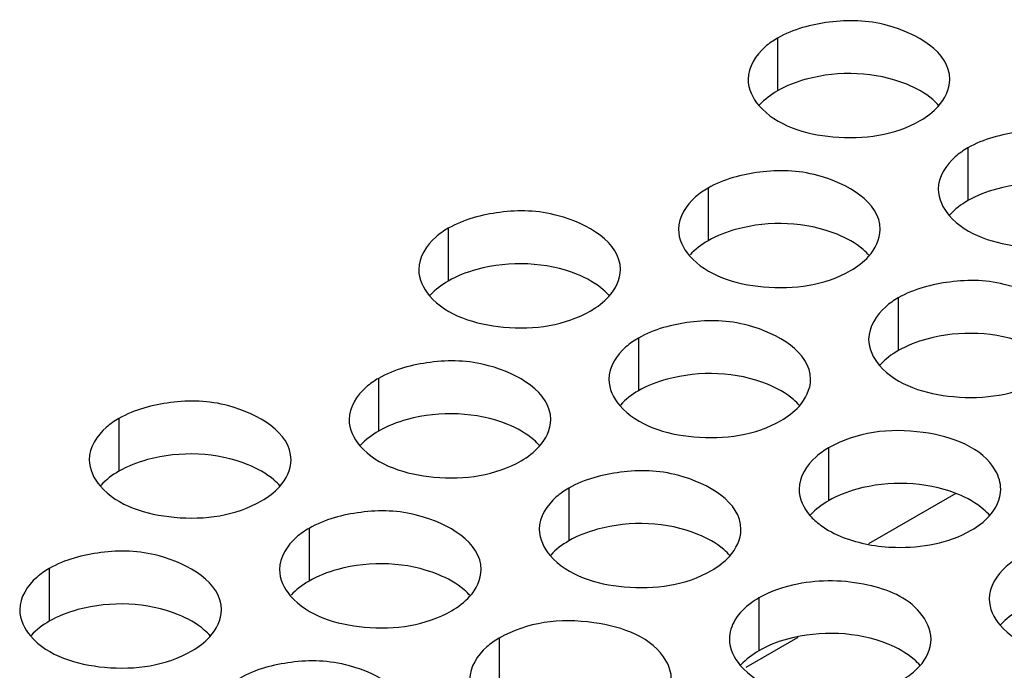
# Model space of a CAD drawing. Header units: inches. Extents: x 0 to 34, y 0 to 22.
# Tile 53 of 116: x 16.346 to 16.59, y 19.574 to 19.735. Entities that reach past the tile are written whole.
import ezdxf

# ---------------------------------------------------------------- set-up
doc = ezdxf.new("R2010")
doc.units = ezdxf.units.IN
doc.header["$LTSCALE"] = 1.87
doc.header["$MEASUREMENT"] = 0
doc.layers.get('0').update_dxf_attribs({"linetype": 'CONTINUOUS'})
doc.layers.add('02___PRT_ALL_AXES', color=7, linetype='CONTINUOUS')

msp = doc.modelspace()

# ---------------------------------------------------------------- linework, layer by layer
at = {"color": 3, "linetype": 'CONTINUOUS'}
msp.add_line((16.5779194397, 19.6177530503), (16.5562967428, 19.6052683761), dxfattribs=at)
at = {"color": 7, "linetype": 'CONTINUOUS'}
msp.add_line((16.5387780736, 19.582088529), (16.5258885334, 19.57464627), dxfattribs=at)
at = {"layer": '02___PRT_ALL_AXES', "color": 7, "linetype": 'CONTINUOUS'}
for p, q in [((16.5337632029, 19.7306468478), (16.5337632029, 19.7175833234)), ((16.580903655, 19.7034285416), (16.580903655, 19.6903650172)), ((16.5165085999, 19.6934659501), (16.5165085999, 19.6804024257)), ((16.4521135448, 19.6835033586), (16.4521135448, 19.6704398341)), ((16.563649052, 19.6662476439), (16.563649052, 19.6531841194)), ((16.4992539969, 19.6562850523), (16.4992539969, 19.6432215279)), ((16.4348589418, 19.6463224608), (16.4348589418, 19.6332589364)), ((16.3704638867, 19.6363598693), (16.3704638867, 19.6232963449)), ((16.546394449, 19.6290667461), (16.546394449, 19.6160032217)), ((16.4819993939, 19.6191041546), (16.4819993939, 19.6060406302)), ((16.4176043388, 19.6091415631), (16.4176043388, 19.5960780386)), ((16.3532092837, 19.5991789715), (16.3532092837, 19.5861154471)), ((16.529139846, 19.5918858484), (16.529139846, 19.5788223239)), ((16.4647447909, 19.5819232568), (16.4647447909, 19.5688597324))]:
    msp.add_line(p, q, dxfattribs=at)
msp.add_arc((16.5671669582, 19.5898062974), 0.0300012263, 67.9878179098, 68.8972891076, dxfattribs=at)
at = {"layer": '02___PRT_ALL_AXES', "color": 3, "linetype": 'CONTINUOUS'}
for points, knots in [([(16.5764399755, 19.720430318), (16.5764428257, 19.7272287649), (16.5623758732, 19.7350803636), (16.5470689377, 19.7352654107), (16.5376317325, 19.7328804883), (16.5337632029, 19.7306468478)], [0, 0, 0, 0, 0.4225569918, 0.7223499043, 1, 1, 1, 1]), ([(16.5337632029, 19.7306468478), (16.5326683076, 19.730014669), (16.5291490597, 19.7276577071), (16.5264430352, 19.7234686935), (16.5264417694, 19.720449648)], [0, 0, 0, 0, 0.295165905, 1, 1, 1, 1]), ([(16.5291254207, 19.7139336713), (16.5334974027, 19.7089329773), (16.5482922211, 19.704500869), (16.5627654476, 19.7065649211), (16.569118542, 19.7102331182)], [0, 0, 0, 0, 0.4751880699, 1, 1, 1, 1]), ([(16.6235804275, 19.6932120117), (16.6235832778, 19.7000104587), (16.6095163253, 19.7078620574), (16.5942093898, 19.7080471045), (16.5847721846, 19.7056621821), (16.580903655, 19.7034285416)], [0, 0, 0, 0, 0.4225569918, 0.7223499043, 1, 1, 1, 1]), ([(16.580903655, 19.7034285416), (16.5798087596, 19.7027963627), (16.5762895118, 19.7004394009), (16.5735834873, 19.6962503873), (16.5735822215, 19.6932313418)], [0, 0, 0, 0, 0.295165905, 1, 1, 1, 1]), ([(16.5591853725, 19.6832494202), (16.5591882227, 19.6900478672), (16.5451212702, 19.6978994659), (16.5298143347, 19.698084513), (16.5203771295, 19.6956995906), (16.5165085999, 19.6934659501)], [0, 0, 0, 0, 0.4225569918, 0.7223499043, 1, 1, 1, 1]), ([(16.5165085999, 19.6934659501), (16.5154137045, 19.6928337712), (16.5118944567, 19.6904768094), (16.5091884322, 19.6862877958), (16.5091871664, 19.6832687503)], [0, 0, 0, 0, 0.295165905, 1, 1, 1, 1]), ([(16.4947903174, 19.6732868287), (16.4947931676, 19.6800852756), (16.4807262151, 19.6879368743), (16.4654192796, 19.6881219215), (16.4559820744, 19.6857369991), (16.4521135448, 19.6835033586)], [0, 0, 0, 0, 0.4225569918, 0.7223499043, 1, 1, 1, 1]), ([(16.5762658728, 19.6867153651), (16.5806378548, 19.6817146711), (16.5954326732, 19.6772825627), (16.6099058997, 19.6793466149), (16.6162589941, 19.6830148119)], [0, 0, 0, 0, 0.4751880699, 1, 1, 1, 1]), ([(16.4521135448, 19.6835033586), (16.4510186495, 19.6828711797), (16.4474994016, 19.6805142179), (16.4447933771, 19.6763252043), (16.4447921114, 19.6733061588)], [0, 0, 0, 0, 0.295165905, 1, 1, 1, 1]), ([(16.5118708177, 19.6767527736), (16.5162427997, 19.6717520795), (16.5310376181, 19.6673199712), (16.5455108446, 19.6693840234), (16.551863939, 19.6730522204)], [0, 0, 0, 0, 0.4751880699, 1, 1, 1, 1]), ([(16.6063258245, 19.656031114), (16.6063286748, 19.6628295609), (16.5922617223, 19.6706811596), (16.5769547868, 19.6708662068), (16.5675175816, 19.6684812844), (16.563649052, 19.6662476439)], [0, 0, 0, 0, 0.4225569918, 0.7223499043, 1, 1, 1, 1]), ([(16.4474757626, 19.666790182), (16.4518477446, 19.661789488), (16.466642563, 19.6573573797), (16.4811157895, 19.6594214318), (16.4874688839, 19.6630896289)], [0, 0, 0, 0, 0.4751880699, 1, 1, 1, 1]), ([(16.563649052, 19.6662476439), (16.5625541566, 19.665615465), (16.5590349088, 19.6632585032), (16.5563288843, 19.6590694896), (16.5563276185, 19.6560504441)], [0, 0, 0, 0, 0.295165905, 1, 1, 1, 1]), ([(16.5419307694, 19.6460685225), (16.5419336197, 19.6528669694), (16.5278666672, 19.6607185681), (16.5125597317, 19.6609036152), (16.5031225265, 19.6585186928), (16.4992539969, 19.6562850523)], [0, 0, 0, 0, 0.4225569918, 0.7223499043, 1, 1, 1, 1]), ([(16.4992539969, 19.6562850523), (16.4981591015, 19.6556528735), (16.4946398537, 19.6532959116), (16.4919338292, 19.649106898), (16.4919325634, 19.6460878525)], [0, 0, 0, 0, 0.295165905, 1, 1, 1, 1]), ([(16.4775357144, 19.6361059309), (16.4775385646, 19.6429043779), (16.4634716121, 19.6507559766), (16.4481646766, 19.6509410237), (16.4387274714, 19.6485561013), (16.4348589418, 19.6463224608)], [0, 0, 0, 0, 0.4225569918, 0.7223499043, 1, 1, 1, 1]), ([(16.5590112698, 19.6495344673), (16.5633832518, 19.6445337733), (16.5781780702, 19.640101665), (16.5926512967, 19.6421657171), (16.5990043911, 19.6458339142)], [0, 0, 0, 0, 0.4751880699, 1, 1, 1, 1]), ([(16.4348589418, 19.6463224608), (16.4337640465, 19.6456902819), (16.4302447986, 19.6433333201), (16.4275387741, 19.6391443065), (16.4275375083, 19.636125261)], [0, 0, 0, 0, 0.295165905, 1, 1, 1, 1]), ([(16.4131406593, 19.6261433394), (16.4131435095, 19.6329417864), (16.399076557, 19.6407933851), (16.3837696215, 19.6409784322), (16.3743324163, 19.6385935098), (16.3704638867, 19.6363598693)], [0, 0, 0, 0, 0.4225569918, 0.7223499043, 1, 1, 1, 1]), ([(16.4946162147, 19.6395718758), (16.4989881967, 19.6345711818), (16.5137830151, 19.6301390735), (16.5282562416, 19.6322031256), (16.534609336, 19.6358713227)], [0, 0, 0, 0, 0.4751880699, 1, 1, 1, 1]), ([(16.3704638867, 19.6363598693), (16.3693689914, 19.6357276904), (16.3658497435, 19.6333707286), (16.363143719, 19.629181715), (16.3631424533, 19.6261626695)], [0, 0, 0, 0, 0.295165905, 1, 1, 1, 1]), ([(16.5878104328, 19.6233872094), (16.5844434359, 19.6292670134), (16.5684131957, 19.6349768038), (16.5532550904, 19.6330279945), (16.546394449, 19.6290667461)], [0, 0, 0, 0, 0.4609968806, 1, 1, 1, 1]), ([(16.4302211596, 19.6296092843), (16.4345931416, 19.6246085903), (16.44938796, 19.6201764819), (16.4638611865, 19.6222405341), (16.4702142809, 19.6259087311)], [0, 0, 0, 0, 0.4751880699, 1, 1, 1, 1]), ([(16.546394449, 19.6290667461), (16.5452995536, 19.6284345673), (16.5417803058, 19.6260776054), (16.5390742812, 19.6218885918), (16.5390730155, 19.6188695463)], [0, 0, 0, 0, 0.295165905, 1, 1, 1, 1]), ([(16.5246761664, 19.6088876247), (16.5246790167, 19.6156860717), (16.5106120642, 19.6235376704), (16.4953051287, 19.6237227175), (16.4858679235, 19.6213377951), (16.4819993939, 19.6191041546)], [0, 0, 0, 0, 0.4225569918, 0.7223499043, 1, 1, 1, 1]), ([(16.3658261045, 19.6196466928), (16.3701980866, 19.6146459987), (16.3849929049, 19.6102138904), (16.3994661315, 19.6122779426), (16.4058192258, 19.6159461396)], [0, 0, 0, 0, 0.4751880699, 1, 1, 1, 1]), ([(16.4819993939, 19.6191041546), (16.4809044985, 19.6184719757), (16.4773852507, 19.6161150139), (16.4746792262, 19.6119260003), (16.4746779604, 19.6089069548)], [0, 0, 0, 0, 0.295165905, 1, 1, 1, 1]), ([(16.4602811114, 19.5989250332), (16.4602839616, 19.6057234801), (16.4462170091, 19.6135750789), (16.4309100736, 19.613760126), (16.4214728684, 19.6113752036), (16.4176043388, 19.6091415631)], [0, 0, 0, 0, 0.4225569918, 0.7223499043, 1, 1, 1, 1]), ([(16.5417566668, 19.6123535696), (16.5425343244, 19.6114640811), (16.5466449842, 19.6078252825), (16.5520423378, 19.6059533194), (16.5562310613, 19.6051536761)], [0, 0, 0, 0, 0.216953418, 1, 1, 1, 1]), ([(16.4176043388, 19.6091415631), (16.4165094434, 19.6085093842), (16.4129901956, 19.6061524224), (16.4102841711, 19.6019634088), (16.4102829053, 19.5989443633)], [0, 0, 0, 0, 0.295165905, 1, 1, 1, 1]), ([(16.5562310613, 19.6051536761), (16.5584596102, 19.6047282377), (16.5670714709, 19.6038521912), (16.5762022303, 19.6054499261), (16.581749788, 19.6086530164)], [0, 0, 0, 0, 0.2615425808, 1, 1, 1, 1]), ([(16.3958860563, 19.5889624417), (16.3958889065, 19.5957608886), (16.381821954, 19.6036124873), (16.3665150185, 19.6037975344), (16.3570778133, 19.601412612), (16.3532092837, 19.5991789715)], [0, 0, 0, 0, 0.4225569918, 0.7223499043, 1, 1, 1, 1]), ([(16.4773616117, 19.6023909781), (16.4817335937, 19.597390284), (16.4965284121, 19.5929581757), (16.5110016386, 19.5950222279), (16.517354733, 19.5986904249)], [0, 0, 0, 0, 0.4751880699, 1, 1, 1, 1]), ([(16.5935349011, 19.6018484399), (16.5924400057, 19.601216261), (16.5889207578, 19.5988592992), (16.5862147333, 19.5946702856), (16.5862134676, 19.5916512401)], [0, 0, 0, 0, 0.295165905, 1, 1, 1, 1]), ([(16.3532092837, 19.5991789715), (16.3521143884, 19.5985467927), (16.3485951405, 19.5961898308), (16.345889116, 19.5920008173), (16.3458878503, 19.5889817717)], [0, 0, 0, 0, 0.2951659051, 1, 1, 1, 1]), ([(16.5718166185, 19.5816693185), (16.5718176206, 19.5840594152), (16.5682022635, 19.59117528), (16.5552372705, 19.5962698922), (16.5443801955, 19.5964615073), (16.5386710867, 19.5953258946)], [0, 0, 0, 0, 0.1828019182, 0.5547954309, 1, 1, 1, 1]), ([(16.4129665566, 19.5924283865), (16.4173385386, 19.5874276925), (16.432133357, 19.5829955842), (16.4466065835, 19.5850596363), (16.4529596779, 19.5887278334)], [0, 0, 0, 0, 0.4751880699, 1, 1, 1, 1]), ([(16.529139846, 19.5918858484), (16.5284932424, 19.5915125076), (16.5262111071, 19.5900449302), (16.5241922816, 19.5880760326), (16.523181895, 19.5863826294)], [0, 0, 0, 0, 0.2746461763, 1, 1, 1, 1]), ([(16.5061607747, 19.5762437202), (16.5027937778, 19.5821235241), (16.4867635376, 19.5878333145), (16.4716054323, 19.5858845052), (16.4647447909, 19.5819232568)], [0, 0, 0, 0, 0.4609968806, 1, 1, 1, 1]), ([(16.5888971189, 19.5851352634), (16.5932691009, 19.5801345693), (16.6080639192, 19.575702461), (16.6225371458, 19.5777665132), (16.6288902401, 19.5814347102)], [0, 0, 0, 0, 0.4751880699, 1, 1, 1, 1]), ([(16.3485715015, 19.582465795), (16.3529434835, 19.577465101), (16.3677383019, 19.5730329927), (16.3822115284, 19.5750970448), (16.3885646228, 19.5787652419)], [0, 0, 0, 0, 0.4751880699, 1, 1, 1, 1]), ([(16.4647447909, 19.5819232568), (16.4636498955, 19.581291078), (16.4601306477, 19.5789341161), (16.4574246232, 19.5747451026), (16.4574233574, 19.571726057)], [0, 0, 0, 0, 0.295165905, 1, 1, 1, 1]), ([(16.4430265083, 19.5617441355), (16.4430293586, 19.5685425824), (16.4289624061, 19.5763941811), (16.4136554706, 19.5765792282), (16.4042182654, 19.5741943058), (16.4003497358, 19.5719606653)], [0, 0, 0, 0, 0.4225569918, 0.7223499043, 1, 1, 1, 1]), ([(16.5245020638, 19.5751726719), (16.5288740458, 19.5701719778), (16.5436688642, 19.5657398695), (16.5581420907, 19.5678039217), (16.564495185, 19.5714721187)], [0, 0, 0, 0, 0.4751880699, 1, 1, 1, 1])]:
    msp.add_open_spline(points, degree=3, knots=knots, dxfattribs=at)
at = {"layer": '02___PRT_ALL_AXES', "color": 7, "linetype": 'CONTINUOUS'}
for points, knots in [([(16.5657802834, 19.7192006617), (16.5580741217, 19.7223164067), (16.5461900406, 19.7227681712), (16.5359777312, 19.7188619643), (16.5337632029, 19.7175833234)], [0, 0, 0, 0, 0.7647371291, 1, 1, 1, 1]), ([(16.5737563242, 19.7138827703), (16.5732778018, 19.7144301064), (16.5709730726, 19.7166829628), (16.568084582, 19.7182689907), (16.5657802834, 19.7192006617)], [0, 0, 0, 0, 0.2263074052, 1, 1, 1, 1]), ([(16.6129207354, 19.6919823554), (16.6052145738, 19.6950981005), (16.5933304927, 19.695549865), (16.5831181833, 19.6916436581), (16.580903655, 19.6903650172)], [0, 0, 0, 0, 0.7647371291, 1, 1, 1, 1]), ([(16.5485256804, 19.6820197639), (16.5408195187, 19.685135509), (16.5289354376, 19.6855872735), (16.5187231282, 19.6816810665), (16.5165085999, 19.6804024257)], [0, 0, 0, 0, 0.7647371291, 1, 1, 1, 1]), ([(16.5565017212, 19.6767018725), (16.5560231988, 19.6772492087), (16.5537184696, 19.679502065), (16.550829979, 19.6810880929), (16.5485256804, 19.6820197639)], [0, 0, 0, 0, 0.2263074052, 1, 1, 1, 1]), ([(16.4841306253, 19.6720571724), (16.4764244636, 19.6751729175), (16.4645403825, 19.675624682), (16.4543280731, 19.671718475), (16.4521135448, 19.6704398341)], [0, 0, 0, 0, 0.7647371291, 1, 1, 1, 1]), ([(16.4921066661, 19.666739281), (16.4916281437, 19.6672866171), (16.4893234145, 19.6695394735), (16.4864349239, 19.6711255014), (16.4841306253, 19.6720571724)], [0, 0, 0, 0, 0.2263074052, 1, 1, 1, 1]), ([(16.5956661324, 19.6548014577), (16.5879599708, 19.6579172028), (16.5760758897, 19.6583689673), (16.5658635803, 19.6544627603), (16.563649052, 19.6531841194)], [0, 0, 0, 0, 0.7647371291, 1, 1, 1, 1]), ([(16.5312710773, 19.6448388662), (16.5235649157, 19.6479546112), (16.5116808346, 19.6484063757), (16.5014685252, 19.6445001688), (16.4992539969, 19.6432215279)], [0, 0, 0, 0, 0.7647371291, 1, 1, 1, 1]), ([(16.5392471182, 19.6395209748), (16.5387685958, 19.6400683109), (16.5364638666, 19.6423211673), (16.533575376, 19.6439071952), (16.5312710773, 19.6448388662)], [0, 0, 0, 0, 0.2263074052, 1, 1, 1, 1]), ([(16.4668760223, 19.6348762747), (16.4591698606, 19.6379920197), (16.4472857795, 19.6384437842), (16.4370734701, 19.6345375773), (16.4348589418, 19.6332589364)], [0, 0, 0, 0, 0.7647371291, 1, 1, 1, 1]), ([(16.4748520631, 19.6295583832), (16.4743735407, 19.6301057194), (16.4720688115, 19.6323585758), (16.4691803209, 19.6339446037), (16.4668760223, 19.6348762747)], [0, 0, 0, 0, 0.2263074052, 1, 1, 1, 1]), ([(16.4024809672, 19.6249136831), (16.3947748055, 19.6280294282), (16.3828907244, 19.6284811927), (16.372678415, 19.6245749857), (16.3704638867, 19.6232963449)], [0, 0, 0, 0, 0.7647371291, 1, 1, 1, 1]), ([(16.410457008, 19.6195957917), (16.4099784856, 19.6201431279), (16.4076737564, 19.6223959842), (16.4047852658, 19.6239820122), (16.4024809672, 19.6249136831)], [0, 0, 0, 0, 0.2263074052, 1, 1, 1, 1]), ([(16.5779686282, 19.6177955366), (16.5703168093, 19.6207488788), (16.5586340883, 19.6211371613), (16.5485728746, 19.6172610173), (16.546394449, 19.6160032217)], [0, 0, 0, 0, 0.7652922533, 1, 1, 1, 1]), ([(16.5863875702, 19.6123026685), (16.5859090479, 19.6128500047), (16.5836043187, 19.6151028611), (16.5807158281, 19.616688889), (16.5784115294, 19.61762056)], [0, 0, 0, 0, 0.2263074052, 1, 1, 1, 1]), ([(16.5140164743, 19.6076579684), (16.5063103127, 19.6107737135), (16.4944262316, 19.611225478), (16.4842139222, 19.607319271), (16.4819993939, 19.6060406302)], [0, 0, 0, 0, 0.7647371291, 1, 1, 1, 1]), ([(16.5219925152, 19.602340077), (16.5215139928, 19.6028874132), (16.5192092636, 19.6051402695), (16.516320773, 19.6067262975), (16.5140164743, 19.6076579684)], [0, 0, 0, 0, 0.2263074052, 1, 1, 1, 1]), ([(16.4496214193, 19.5976953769), (16.4419152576, 19.600811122), (16.4300311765, 19.6012628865), (16.4198188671, 19.5973566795), (16.4176043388, 19.5960780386)], [0, 0, 0, 0, 0.7647371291, 1, 1, 1, 1]), ([(16.4575974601, 19.5923774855), (16.4571189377, 19.5929248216), (16.4548142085, 19.595177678), (16.4519257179, 19.5967637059), (16.4496214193, 19.5976953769)], [0, 0, 0, 0, 0.2263074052, 1, 1, 1, 1]), ([(16.3852263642, 19.5877327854), (16.3775202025, 19.5908485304), (16.3656361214, 19.5913002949), (16.355423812, 19.587394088), (16.3532092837, 19.5861154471)], [0, 0, 0, 0, 0.7647371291, 1, 1, 1, 1]), ([(16.393202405, 19.582414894), (16.3927238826, 19.5829622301), (16.3904191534, 19.5852150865), (16.3875306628, 19.5868011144), (16.3852263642, 19.5877327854)], [0, 0, 0, 0, 0.2263074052, 1, 1, 1, 1]), ([(16.5611569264, 19.5804396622), (16.5534507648, 19.5835554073), (16.5415666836, 19.5840071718), (16.5313543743, 19.5801009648), (16.529139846, 19.5788223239)], [0, 0, 0, 0, 0.7647371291, 1, 1, 1, 1]), ([(16.5691329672, 19.5751217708), (16.5686544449, 19.575669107), (16.5663497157, 19.5779219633), (16.5634612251, 19.5795079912), (16.5611569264, 19.5804396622)], [0, 0, 0, 0, 0.2263074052, 1, 1, 1, 1])]:
    msp.add_open_spline(points, degree=3, knots=knots, dxfattribs=at)
at = {"layer": '02___PRT_ALL_AXES', "color": 3, "linetype": 'CONTINUOUS'}
for points in [[(16.5264417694, 19.720449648), (16.5264407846, 19.7181006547), (16.5275793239, 19.7157021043), (16.5291254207, 19.7139336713)], [(16.5735840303, 19.7137402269), (16.5752152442, 19.7155342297), (16.5764389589, 19.7180055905), (16.5764399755, 19.720430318)], [(16.569118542, 19.7102331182), (16.5707576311, 19.7111795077), (16.5723107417, 19.7123398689), (16.5735840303, 19.7137402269)], [(16.5735822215, 19.6932313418), (16.5735812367, 19.6908823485), (16.574719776, 19.6884837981), (16.5762658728, 19.6867153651)], [(16.5091871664, 19.6832687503), (16.5091861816, 19.6809197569), (16.5103247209, 19.6785212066), (16.5118708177, 19.6767527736)], [(16.5563294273, 19.6765593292), (16.5579606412, 19.6783533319), (16.5591843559, 19.6808246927), (16.5591853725, 19.6832494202)], [(16.551863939, 19.6730522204), (16.5535030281, 19.67399861), (16.5550561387, 19.6751589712), (16.5563294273, 19.6765593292)], [(16.4447921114, 19.6733061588), (16.4447911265, 19.6709571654), (16.4459296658, 19.668558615), (16.4474757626, 19.666790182)], [(16.4919343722, 19.6665967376), (16.4935655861, 19.6683907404), (16.4947893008, 19.6708621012), (16.4947903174, 19.6732868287)], [(16.4874688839, 19.6630896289), (16.489107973, 19.6640360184), (16.4906610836, 19.6651963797), (16.4919343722, 19.6665967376)], [(16.5563276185, 19.6560504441), (16.5563266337, 19.6537014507), (16.557465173, 19.6513029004), (16.5590112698, 19.6495344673)], [(16.4919325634, 19.6460878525), (16.4919315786, 19.6437388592), (16.4930701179, 19.6413403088), (16.4946162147, 19.6395718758)], [(16.5390748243, 19.6393784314), (16.5407060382, 19.6411724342), (16.5419297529, 19.643643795), (16.5419307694, 19.6460685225)], [(16.534609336, 19.6358713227), (16.5362484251, 19.6368177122), (16.5378015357, 19.6379780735), (16.5390748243, 19.6393784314)], [(16.4275375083, 19.636125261), (16.4275365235, 19.6337762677), (16.4286750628, 19.6313777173), (16.4302211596, 19.6296092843)], [(16.4746797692, 19.6294158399), (16.4763109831, 19.6312098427), (16.4775346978, 19.6336812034), (16.4775357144, 19.6361059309)], [(16.4702142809, 19.6259087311), (16.47185337, 19.6268551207), (16.4734064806, 19.6280154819), (16.4746797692, 19.6294158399)], [(16.3631424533, 19.6261626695), (16.3631414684, 19.6238136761), (16.3642800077, 19.6214151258), (16.3658261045, 19.6196466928)], [(16.4102847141, 19.6194532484), (16.411915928, 19.6212472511), (16.4131396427, 19.6237186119), (16.4131406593, 19.6261433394)], [(16.5890712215, 19.6188502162), (16.5890718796, 19.620419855), (16.5885904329, 19.6220250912), (16.5878104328, 19.6233872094)], [(16.4058192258, 19.6159461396), (16.407458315, 19.6168925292), (16.4090114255, 19.6180528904), (16.4102847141, 19.6194532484)], [(16.5390730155, 19.6188695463), (16.5390720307, 19.616520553), (16.5402105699, 19.6141220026), (16.5417566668, 19.6123535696)], [(16.5862152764, 19.6121601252), (16.5878464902, 19.613954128), (16.589070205, 19.6164254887), (16.5890712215, 19.6188502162)], [(16.581749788, 19.6086530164), (16.5833888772, 19.609599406), (16.5849419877, 19.6107597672), (16.5862152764, 19.6121601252)], [(16.4746779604, 19.6089069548), (16.4746769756, 19.6065579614), (16.4758155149, 19.6041594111), (16.4773616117, 19.6023909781)], [(16.5218202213, 19.6021975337), (16.5234514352, 19.6039915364), (16.5246751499, 19.6064628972), (16.5246761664, 19.6088876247)], [(16.517354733, 19.5986904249), (16.5189938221, 19.5996368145), (16.5205469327, 19.6007971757), (16.5218202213, 19.6021975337)], [(16.4102829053, 19.5989443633), (16.4102819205, 19.5965953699), (16.4114204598, 19.5941968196), (16.4129665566, 19.5924283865)], [(16.4574251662, 19.5922349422), (16.4590563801, 19.5940289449), (16.4602800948, 19.5965003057), (16.4602811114, 19.5989250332)], [(16.5386710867, 19.5953258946), (16.5353583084, 19.5946669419), (16.5320649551, 19.5935747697), (16.529139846, 19.5918858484)], [(16.4529596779, 19.5887278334), (16.454598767, 19.5896742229), (16.4561518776, 19.5908345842), (16.4574251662, 19.5922349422)], [(16.5862134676, 19.5916512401), (16.5862124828, 19.5893022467), (16.587351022, 19.5869036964), (16.5888971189, 19.5851352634)], [(16.3458878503, 19.5889817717), (16.3458868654, 19.5866327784), (16.3470254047, 19.584234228), (16.3485715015, 19.582465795)], [(16.3930301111, 19.5822723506), (16.394661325, 19.5840663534), (16.3958850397, 19.5865377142), (16.3958860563, 19.5889624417)], [(16.523181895, 19.5863826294), (16.5223470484, 19.5849834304), (16.5218190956, 19.5833179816), (16.5218184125, 19.5816886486)], [(16.3885646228, 19.5787652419), (16.390203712, 19.5797116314), (16.3917568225, 19.5808719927), (16.3930301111, 19.5822723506)], [(16.5218184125, 19.5816886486), (16.5218174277, 19.5793396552), (16.5229559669, 19.5769411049), (16.5245020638, 19.5751726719)], [(16.5689606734, 19.5749792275), (16.5705918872, 19.5767732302), (16.571815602, 19.579244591), (16.5718166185, 19.5816693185)], [(16.5074215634, 19.571706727), (16.5074222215, 19.5732763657), (16.5069407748, 19.574881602), (16.5061607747, 19.5762437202)], [(16.564495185, 19.5714721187), (16.5661342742, 19.5724185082), (16.5676873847, 19.5735788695), (16.5689606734, 19.5749792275)]]:
    msp.add_open_spline(points, degree=3, dxfattribs=at)
at = {"layer": '02___PRT_ALL_AXES', "color": 7, "linetype": 'CONTINUOUS'}
for points in [[(16.5337632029, 19.7175833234), (16.5321241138, 19.7166369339), (16.5305710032, 19.7154765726), (16.5292977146, 19.7140762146)], [(16.580903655, 19.6903650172), (16.5792645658, 19.6894186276), (16.5777114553, 19.6882582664), (16.5764381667, 19.6868579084)], [(16.5165085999, 19.6804024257), (16.5148695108, 19.6794560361), (16.5133164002, 19.6782956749), (16.5120431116, 19.6768953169)], [(16.4521135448, 19.6704398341), (16.4504744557, 19.6694934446), (16.4489213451, 19.6683330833), (16.4476480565, 19.6669327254)], [(16.563649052, 19.6531841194), (16.5620099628, 19.6522377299), (16.5604568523, 19.6510773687), (16.5591835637, 19.6496770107)], [(16.4992539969, 19.6432215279), (16.4976149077, 19.6422751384), (16.4960617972, 19.6411147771), (16.4947885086, 19.6397144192)], [(16.4348589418, 19.6332589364), (16.4332198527, 19.6323125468), (16.4316667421, 19.6311521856), (16.4303934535, 19.6297518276)], [(16.3704638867, 19.6232963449), (16.3688247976, 19.6223499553), (16.367271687, 19.6211895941), (16.3659983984, 19.6197892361)], [(16.546394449, 19.6160032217), (16.5447553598, 19.6150568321), (16.5432022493, 19.6138964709), (16.5419289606, 19.6124961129)], [(16.4819993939, 19.6060406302), (16.4803603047, 19.6050942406), (16.4788071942, 19.6039338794), (16.4775339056, 19.6025335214)], [(16.4176043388, 19.5960780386), (16.4159652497, 19.5951316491), (16.4144121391, 19.5939712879), (16.4131388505, 19.5925709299)], [(16.5935349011, 19.5887849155), (16.5918958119, 19.5878385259), (16.5903427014, 19.5866781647), (16.5890694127, 19.5852778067)], [(16.3532092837, 19.5861154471), (16.3515701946, 19.5851690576), (16.350017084, 19.5840086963), (16.3487437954, 19.5826083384)], [(16.529139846, 19.5788223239), (16.5275007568, 19.5778759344), (16.5259476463, 19.5767155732), (16.5246743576, 19.5753152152)]]:
    msp.add_open_spline(points, degree=3, dxfattribs=at)

doc.saveas('drawing.dxf')
